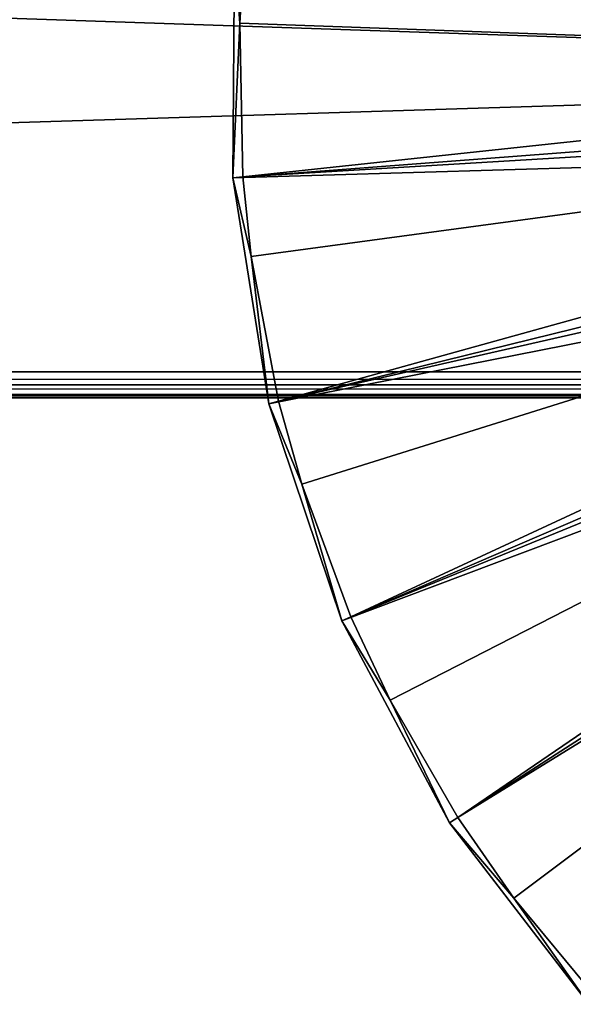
# Model space of a CAD drawing. Header units: millimetres. Extents: x 14 to 1324, y -100 to 100.
# Tile 86 of 214: x 572 to 606, y -57 to 3. Entities that reach past the tile are written whole.
import ezdxf

# ---------------------------------------------------------------- set-up
doc = ezdxf.new("R2010")
doc.units = ezdxf.units.MM
doc.header["$LTSCALE"] = 25.4
doc.layers.get('0').update_dxf_attribs({"true_color": 0xff5454})

# ---------------------------------------------------------------- blocks, each defined once
blk = doc.blocks.new('HERMANOS-V-8032.STL')
at = {"color": 250, "true_color": 0x262626}
mesh = blk.add_polyface(dxfattribs=at)
corners = [(651.328, 4.755, 93.567), (584.727, 7.613, 14.514), (650.795, 1.686, 93.567), (587.137, 21.476, 14.514)]
mesh.append_faces([[corners[k] for k in face] for face in [(0, 1, 2), (1, 0, 3)]], dxfattribs={"vtx0": -1, "color": 250})
mesh = blk.add_polyface(dxfattribs=at)
corners = [(1259.581, -20, 1414), (79.581, 20, 1414), (79.581, -20, 1414), (1259.581, 20, 1414)]
mesh.append_faces([[corners[k] for k in face] for face in [(0, 1, 2), (1, 0, 3)]], dxfattribs={"vtx0": -1, "color": 250})
mesh = blk.add_polyface(dxfattribs=at)
corners = [(1259.581, 18.4, 1394), (79.581, -18.4, 1394), (79.581, 18.4, 1394), (1259.581, -18.4, 1394)]
mesh.append_faces([[corners[k] for k in face] for face in [(0, 1, 2), (1, 0, 3)]], dxfattribs={"vtx0": -1, "color": 250})
mesh = blk.add_polyface(dxfattribs=at)
corners = [(584.727, 7.613, 14.514), (585.053, 3.032, 14), (584.631, -6.457, 14.514)]
mesh.append_faces([[corners[k] for k in face] for face in [(0, 1, 2)]], dxfattribs={"color": 250})
mesh = blk.add_polyface(dxfattribs=at)
corners = [(650.774, -1.43, 93.567), (584.727, 7.613, 14.514), (584.631, -6.457, 14.514), (650.795, 1.686, 93.567)]
mesh.append_faces([[corners[k] for k in face] for face in [(0, 1, 2), (1, 0, 3)]], dxfattribs={"vtx0": -1, "color": 250})
mesh = blk.add_polyface(dxfattribs=at)
corners = [(585.337, 7.559, 14), (585.053, 3.032, 14), (584.727, 7.613, 14.514)]
mesh.append_faces([[corners[k] for k in face] for face in [(0, 1, 2)]], dxfattribs={"color": 250})
mesh = blk.add_polyface(dxfattribs=at)
corners = [(585.337, 7.559, 14), (651.327, 0.655, 93.033), (585.053, 3.032, 14)]
mesh.append_faces([[corners[k] for k in face] for face in [(0, 1, 2)]], dxfattribs={"color": 250})
mesh = blk.add_polyface(dxfattribs=at)
corners = [(585.337, 7.559, 14), (651.7, 3.73, 93.033), (651.327, 0.655, 93.033)]
mesh.append_faces([[corners[k] for k in face] for face in [(0, 1, 2)]], dxfattribs={"color": 250})
mesh = blk.add_polyface(dxfattribs=at)
corners = [(585.242, -6.411, 14), (584.631, -6.457, 14.514), (585.053, 3.032, 14)]
mesh.append_faces([[corners[k] for k in face] for face in [(0, 1, 2)]], dxfattribs={"color": 250})
mesh = blk.add_polyface(dxfattribs=at)
corners = [(585.053, 3.032, 14), (651.327, 0.655, 93.033), (585.242, -6.411, 14)]
mesh.append_faces([[corners[k] for k in face] for face in [(0, 1, 2)]], dxfattribs={"color": 250})
mesh = blk.add_polyface(dxfattribs=at)
corners = [(651.327, 0.655, 93.033), (651.479, -2.439, 93.033), (585.242, -6.411, 14)]
mesh.append_faces([[corners[k] for k in face] for face in [(0, 1, 2)]], dxfattribs={"color": 250})
mesh = blk.add_polyface(dxfattribs=at)
corners = [(651.265, -4.506, 93.567), (584.631, -6.457, 14.514), (586.852, -20.351, 14.514), (650.774, -1.43, 93.567)]
mesh.append_faces([[corners[k] for k in face] for face in [(0, 1, 2), (1, 0, 3)]], dxfattribs={"vtx0": -1, "color": 250})
mesh = blk.add_polyface(dxfattribs=at)
corners = [(651.479, -2.439, 93.033), (585.757, -11.297, 14), (585.242, -6.411, 14)]
mesh.append_faces([[corners[k] for k in face] for face in [(0, 1, 2)]], dxfattribs={"color": 250})
mesh = blk.add_polyface(dxfattribs=at)
corners = [(651.479, -2.439, 93.033), (587.447, -20.205, 14), (585.757, -11.297, 14)]
mesh.append_faces([[corners[k] for k in face] for face in [(0, 1, 2)]], dxfattribs={"color": 250})
mesh = blk.add_polyface(dxfattribs=at)
corners = [(651.479, -2.439, 93.033), (652.152, -5.464, 93.033), (587.447, -20.205, 14)]
mesh.append_faces([[corners[k] for k in face] for face in [(0, 1, 2)]], dxfattribs={"color": 250})
mesh = blk.add_polyface(dxfattribs=at)
corners = [(652.257, -7.459, 93.567), (586.852, -20.351, 14.514), (591.33, -33.69, 14.514), (651.265, -4.506, 93.567)]
mesh.append_faces([[corners[k] for k in face] for face in [(0, 1, 2), (1, 0, 3)]], dxfattribs={"vtx0": -1, "color": 250})
mesh = blk.add_polyface(dxfattribs=at)
corners = [(652.152, -5.464, 93.033), (588.871, -25.3, 14), (587.447, -20.205, 14)]
mesh.append_faces([[corners[k] for k in face] for face in [(0, 1, 2)]], dxfattribs={"color": 250})
mesh = blk.add_polyface(dxfattribs=at)
corners = [(652.152, -5.464, 93.033), (591.893, -33.448, 14), (588.871, -25.3, 14)]
mesh.append_faces([[corners[k] for k in face] for face in [(0, 1, 2)]], dxfattribs={"color": 250})
mesh = blk.add_polyface(dxfattribs=at)
corners = [(652.152, -5.464, 93.033), (653.326, -8.33, 93.033), (591.893, -33.448, 14)]
mesh.append_faces([[corners[k] for k in face] for face in [(0, 1, 2)]], dxfattribs={"color": 250})
mesh = blk.add_polyface(dxfattribs=at)
corners = [(585.757, -11.297, 14), (584.631, -6.457, 14.514), (585.242, -6.411, 14)]
mesh.append_faces([[corners[k] for k in face] for face in [(0, 1, 2)]], dxfattribs={"color": 250})
mesh = blk.add_polyface(dxfattribs=at)
corners = [(584.631, -6.457, 14.514), (585.757, -11.297, 14), (586.852, -20.351, 14.514)]
mesh.append_faces([[corners[k] for k in face] for face in [(0, 1, 2)]], dxfattribs={"color": 250})
mesh = blk.add_polyface(dxfattribs=at)
corners = [(653.721, -10.208, 93.567), (591.33, -33.69, 14.514), (597.943, -46.11, 14.514), (652.257, -7.459, 93.567)]
mesh.append_faces([[corners[k] for k in face] for face in [(0, 1, 2), (1, 0, 3)]], dxfattribs={"vtx0": -1, "color": 250})
mesh = blk.add_polyface(dxfattribs=at)
corners = [(653.326, -8.33, 93.033), (594.308, -38.576, 14), (591.893, -33.448, 14)]
mesh.append_faces([[corners[k] for k in face] for face in [(0, 1, 2)]], dxfattribs={"color": 250})
mesh = blk.add_polyface(dxfattribs=at)
corners = [(653.326, -8.33, 93.033), (598.458, -45.779, 14), (594.308, -38.576, 14)]
mesh.append_faces([[corners[k] for k in face] for face in [(0, 1, 2)]], dxfattribs={"color": 250})
mesh = blk.add_polyface(dxfattribs=at)
corners = [(653.326, -8.33, 93.033), (654.967, -10.958, 93.033), (598.458, -45.779, 14)]
mesh.append_faces([[corners[k] for k in face] for face in [(0, 1, 2)]], dxfattribs={"color": 250})
mesh = blk.add_polyface(dxfattribs=at)
corners = [(606.509, -57.273, 14.514), (653.721, -10.208, 93.567), (597.943, -46.11, 14.514), (655.617, -12.68, 93.567)]
mesh.append_faces([[corners[k] for k in face] for face in [(0, 1, 2), (1, 0, 3)]], dxfattribs={"vtx0": -1, "color": 250})
mesh = blk.add_polyface(dxfattribs=at)
corners = [(587.447, -20.205, 14), (586.852, -20.351, 14.514), (585.757, -11.297, 14)]
mesh.append_faces([[corners[k] for k in face] for face in [(0, 1, 2)]], dxfattribs={"color": 250})
mesh = blk.add_polyface(dxfattribs=at)
corners = [(654.967, -10.958, 93.033), (601.91, -50.743, 14), (598.458, -45.779, 14)]
mesh.append_faces([[corners[k] for k in face] for face in [(0, 1, 2)]], dxfattribs={"color": 250})
mesh = blk.add_polyface(dxfattribs=at)
corners = [(654.967, -10.958, 93.033), (606.963, -56.861, 14), (601.91, -50.743, 14)]
mesh.append_faces([[corners[k] for k in face] for face in [(0, 1, 2)]], dxfattribs={"color": 250})
mesh = blk.add_polyface(dxfattribs=at)
corners = [(1259.581, -18.4, 1394), (79.581, -19.2, 1394.214), (79.581, -18.4, 1394), (1259.581, -19.2, 1394.214)]
mesh.append_faces([[corners[k] for k in face] for face in [(0, 1, 2), (1, 0, 3)]], dxfattribs={"vtx0": -1, "color": 250})
mesh = blk.add_polyface(dxfattribs=at)
corners = [(1259.581, -19.786, 1394.8), (79.581, -19.2, 1394.214), (1259.581, -19.2, 1394.214), (79.581, -19.786, 1394.8)]
mesh.append_faces([[corners[k] for k in face] for face in [(0, 1, 2), (1, 0, 3)]], dxfattribs={"vtx0": -1, "color": 250})
mesh = blk.add_polyface(dxfattribs=at)
corners = [(1259.581, -20, 1395.6), (79.581, -19.786, 1394.8), (1259.581, -19.786, 1394.8), (79.581, -20, 1395.6)]
mesh.append_faces([[corners[k] for k in face] for face in [(0, 1, 2), (1, 0, 3)]], dxfattribs={"vtx0": -1, "color": 250})
mesh = blk.add_polyface(dxfattribs=at)
corners = [(1259.581, -20, 1414), (79.581, -20, 1395.6), (1259.581, -20, 1395.6), (79.581, -20, 1414)]
mesh.append_faces([[corners[k] for k in face] for face in [(0, 1, 2), (1, 0, 3)]], dxfattribs={"vtx0": -1, "color": 250})
mesh = blk.add_polyface(dxfattribs=at)
corners = [(588.871, -25.3, 14), (586.852, -20.351, 14.514), (587.447, -20.205, 14)]
mesh.append_faces([[corners[k] for k in face] for face in [(0, 1, 2)]], dxfattribs={"color": 250})
mesh = blk.add_polyface(dxfattribs=at)
corners = [(586.852, -20.351, 14.514), (588.871, -25.3, 14), (591.33, -33.69, 14.514)]
mesh.append_faces([[corners[k] for k in face] for face in [(0, 1, 2)]], dxfattribs={"color": 250})
mesh = blk.add_polyface(dxfattribs=at)
corners = [(591.893, -33.448, 14), (591.33, -33.69, 14.514), (588.871, -25.3, 14)]
mesh.append_faces([[corners[k] for k in face] for face in [(0, 1, 2)]], dxfattribs={"color": 250})
mesh = blk.add_polyface(dxfattribs=at)
corners = [(594.308, -38.576, 14), (591.33, -33.69, 14.514), (591.893, -33.448, 14)]
mesh.append_faces([[corners[k] for k in face] for face in [(0, 1, 2)]], dxfattribs={"color": 250})
mesh = blk.add_polyface(dxfattribs=at)
corners = [(591.33, -33.69, 14.514), (594.308, -38.576, 14), (597.943, -46.11, 14.514)]
mesh.append_faces([[corners[k] for k in face] for face in [(0, 1, 2)]], dxfattribs={"color": 250})
mesh = blk.add_polyface(dxfattribs=at)
corners = [(598.458, -45.779, 14), (597.943, -46.11, 14.514), (594.308, -38.576, 14)]
mesh.append_faces([[corners[k] for k in face] for face in [(0, 1, 2)]], dxfattribs={"color": 250})
mesh = blk.add_polyface(dxfattribs=at)
corners = [(601.91, -50.743, 14), (597.943, -46.11, 14.514), (598.458, -45.779, 14)]
mesh.append_faces([[corners[k] for k in face] for face in [(0, 1, 2)]], dxfattribs={"color": 250})
mesh = blk.add_polyface(dxfattribs=at)
corners = [(597.943, -46.11, 14.514), (601.91, -50.743, 14), (606.509, -57.273, 14.514)]
mesh.append_faces([[corners[k] for k in face] for face in [(0, 1, 2)]], dxfattribs={"color": 250})
mesh = blk.add_polyface(dxfattribs=at)
corners = [(606.963, -56.861, 14), (606.509, -57.273, 14.514), (601.91, -50.743, 14)]
mesh.append_faces([[corners[k] for k in face] for face in [(0, 1, 2)]], dxfattribs={"color": 250})

msp = doc.modelspace()

# ---------------------------------------------------------------- block references
at = {"color": 0}
msp.add_blockref('HERMANOS-V-8032.STL', (0, 0), dxfattribs=at)

doc.saveas('drawing.dxf')
